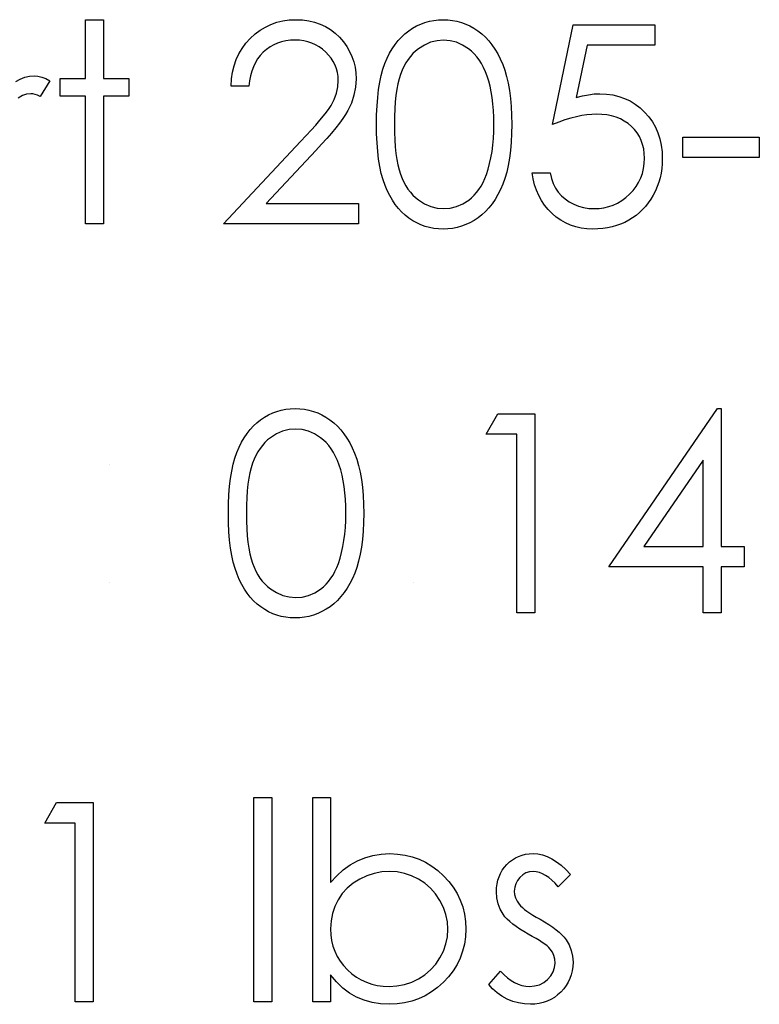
# Model space of a CAD drawing. Header units: inches. Extents: x 370 to 474, y 80 to 168.
# Tile 77 of 170: x 430.254 to 430.766, y 84.534 to 85.215. Entities that reach past the tile are written whole.
import ezdxf

# ---------------------------------------------------------------- set-up
doc = ezdxf.new("R2010")
doc.units = ezdxf.units.IN
doc.header["$LTSCALE"] = 0.5
doc.header["$MEASUREMENT"] = 0

msp = doc.modelspace()

# ---------------------------------------------------------------- linework, layer by layer
at = {"color": 7, "linetype": 'Continuous'}
for p, q in [((430.29987, 85.21514), (430.31224, 85.21514)), ((430.29987, 85.1745), (430.29987, 85.21514)), ((430.31224, 85.21514), (430.31224, 85.21514)), ((430.31224, 85.21514), (430.31224, 85.1745)), ((430.4282, 85.21191), (430.43225, 85.21331)), ((430.43225, 85.21331), (430.43648, 85.21434)), ((430.43648, 85.21434), (430.44089, 85.21494)), ((430.44089, 85.21494), (430.4455, 85.21514)), ((430.4455, 85.21514), (430.4455, 85.21514)), ((430.4455, 85.21514), (430.45003, 85.21494)), ((430.45003, 85.21494), (430.45436, 85.21436)), ((430.45436, 85.21436), (430.45845, 85.21342)), ((430.45845, 85.21342), (430.46234, 85.2121)), ((430.53187, 85.21213), (430.53483, 85.2132)), ((430.53483, 85.2132), (430.53784, 85.21406)), ((430.53784, 85.21406), (430.54093, 85.21467)), ((430.54093, 85.21467), (430.54408, 85.21503)), ((430.54408, 85.21503), (430.54733, 85.21514)), ((430.54733, 85.21514), (430.54733, 85.21514)), ((430.54733, 85.21514), (430.55062, 85.21503)), ((430.55062, 85.21503), (430.55385, 85.21467)), ((430.55385, 85.21467), (430.55697, 85.21406)), ((430.55697, 85.21406), (430.56003, 85.2132)), ((430.56003, 85.2132), (430.56301, 85.21213)), ((430.41718, 85.20525), (430.42069, 85.20788)), ((430.42069, 85.20788), (430.42436, 85.21008)), ((430.42436, 85.21008), (430.4282, 85.21191)), ((430.46234, 85.2121), (430.46599, 85.21036)), ((430.46599, 85.21036), (430.46941, 85.20826)), ((430.46941, 85.20826), (430.47264, 85.20581)), ((430.47264, 85.20581), (430.47562, 85.20294)), ((430.52094, 85.20539), (430.52354, 85.20744)), ((430.52354, 85.20744), (430.52624, 85.20923)), ((430.52624, 85.20923), (430.52903, 85.2108)), ((430.52903, 85.2108), (430.53187, 85.21213)), ((430.56301, 85.21213), (430.56591, 85.2108)), ((430.56591, 85.2108), (430.56875, 85.20923)), ((430.56875, 85.20923), (430.57149, 85.20741)), ((430.57149, 85.20741), (430.57411, 85.20536)), ((430.62316, 85.14271), (430.63729, 85.2116)), ((430.63729, 85.2116), (430.63729, 85.2116)), ((430.63729, 85.2116), (430.69382, 85.2116)), ((430.69382, 85.2116), (430.69382, 85.19747)), ((430.40827, 85.19532), (430.41089, 85.19888)), ((430.41089, 85.19888), (430.4139, 85.20222)), ((430.4139, 85.20222), (430.41718, 85.20525)), ((430.43278, 85.19891), (430.4301, 85.19775)), ((430.43559, 85.19982), (430.43278, 85.19891)), ((430.43855, 85.20048), (430.43559, 85.19982)), ((430.44164, 85.20087), (430.43855, 85.20048)), ((430.44487, 85.201), (430.44164, 85.20087)), ((430.44796, 85.20087), (430.44487, 85.201)), ((430.44487, 85.201), (430.44487, 85.201)), ((430.45091, 85.20048), (430.44796, 85.20087)), ((430.45373, 85.19984), (430.45091, 85.20048)), ((430.45646, 85.19893), (430.45373, 85.19984)), ((430.45906, 85.19777), (430.45646, 85.19893)), ((430.47562, 85.20294), (430.47832, 85.19982)), ((430.47832, 85.19982), (430.48064, 85.19656)), ((430.51413, 85.19797), (430.51625, 85.20067)), ((430.51625, 85.20067), (430.51851, 85.20316)), ((430.51851, 85.20316), (430.52094, 85.20539)), ((430.53875, 85.19951), (430.53447, 85.19761)), ((430.54319, 85.20062), (430.53875, 85.19951)), ((430.54775, 85.201), (430.54319, 85.20062)), ((430.55225, 85.20062), (430.54775, 85.201)), ((430.54775, 85.201), (430.54775, 85.201)), ((430.55663, 85.19951), (430.55225, 85.20062)), ((430.56089, 85.19761), (430.55663, 85.19951)), ((430.57411, 85.20536), (430.57662, 85.20305)), ((430.57662, 85.20305), (430.57897, 85.20051)), ((430.57897, 85.20051), (430.58117, 85.19775)), ((430.40603, 85.19151), (430.40827, 85.19532)), ((430.4229, 85.19264), (430.42083, 85.19046)), ((430.42516, 85.1946), (430.4229, 85.19264)), ((430.42756, 85.19631), (430.42516, 85.1946)), ((430.4301, 85.19775), (430.42756, 85.19631)), ((430.46151, 85.19637), (430.45906, 85.19777)), ((430.46386, 85.19468), (430.46151, 85.19637)), ((430.4661, 85.19275), (430.46386, 85.19468)), ((430.46814, 85.19062), (430.4661, 85.19275)), ((430.48064, 85.19656), (430.48263, 85.19316)), ((430.48263, 85.19316), (430.48426, 85.18966)), ((430.50861, 85.18847), (430.51029, 85.19187)), ((430.51029, 85.19187), (430.51214, 85.19501)), ((430.51214, 85.19501), (430.51413, 85.19797)), ((430.52831, 85.19341), (430.52646, 85.19165)), ((430.5303, 85.19499), (430.52831, 85.19341)), ((430.53447, 85.19761), (430.5303, 85.19499)), ((430.56505, 85.19499), (430.56089, 85.19761)), ((430.56704, 85.19338), (430.56505, 85.19499)), ((430.56892, 85.19156), (430.56704, 85.19338)), ((430.58117, 85.19775), (430.58324, 85.19471)), ((430.58324, 85.19471), (430.58518, 85.19145)), ((430.64698, 85.19747), (430.63953, 85.16123)), ((430.69382, 85.19747), (430.64698, 85.19747)), ((430.64698, 85.19747), (430.64698, 85.19747)), ((430.69382, 85.19747), (430.69382, 85.19747)), ((430.40269, 85.18325), (430.40418, 85.18751)), ((430.40418, 85.18751), (430.40603, 85.19151)), ((430.4174, 85.18544), (430.41602, 85.18262)), ((430.41901, 85.18806), (430.4174, 85.18544)), ((430.42083, 85.19046), (430.41901, 85.18806)), ((430.46988, 85.18842), (430.46814, 85.19062)), ((430.47137, 85.18613), (430.46988, 85.18842)), ((430.47261, 85.1837), (430.47137, 85.18613)), ((430.48426, 85.18966), (430.4855, 85.18599)), ((430.4855, 85.18599), (430.48641, 85.18218)), ((430.50709, 85.18486), (430.50861, 85.18847)), ((430.52163, 85.18527), (430.52025, 85.18279)), ((430.52312, 85.18756), (430.52163, 85.18527)), ((430.52473, 85.18969), (430.52312, 85.18756)), ((430.52646, 85.19165), (430.52473, 85.18969)), ((430.57071, 85.18952), (430.56892, 85.19156)), ((430.57237, 85.18726), (430.57071, 85.18952)), ((430.57391, 85.18477), (430.57237, 85.18726)), ((430.58518, 85.19145), (430.58694, 85.18795)), ((430.58694, 85.18795), (430.5886, 85.18419)), ((430.4009, 85.17412), (430.40162, 85.17881)), ((430.40162, 85.17881), (430.40269, 85.18325)), ((430.41489, 85.17958), (430.41401, 85.17633)), ((430.41602, 85.18262), (430.41489, 85.17958)), ((430.47355, 85.18118), (430.47261, 85.1837)), ((430.47421, 85.17859), (430.47355, 85.18118)), ((430.47463, 85.17588), (430.47421, 85.17859)), ((430.48641, 85.18218), (430.48694, 85.17826)), ((430.48694, 85.17826), (430.48713, 85.17417)), ((430.50455, 85.17663), (430.50573, 85.18094)), ((430.50573, 85.18094), (430.50709, 85.18486)), ((430.51901, 85.18014), (430.51788, 85.17729)), ((430.52025, 85.18279), (430.51901, 85.18014)), ((430.57535, 85.18207), (430.57391, 85.18477)), ((430.57667, 85.17917), (430.57535, 85.18207)), ((430.57789, 85.17602), (430.57667, 85.17917)), ((430.5886, 85.18419), (430.59006, 85.18016)), ((430.59006, 85.18016), (430.59136, 85.1758)), ((430.25151, 85.17235), (430.25463, 85.17406)), ((430.25463, 85.17406), (430.25783, 85.1753)), ((430.25783, 85.1753), (430.26106, 85.17602)), ((430.26106, 85.17602), (430.26437, 85.17627)), ((430.26437, 85.17627), (430.26437, 85.17627)), ((430.26437, 85.17627), (430.26694, 85.17605)), ((430.26694, 85.17605), (430.26959, 85.17542)), ((430.27514, 85.17282), (430.26835, 85.16211)), ((430.26959, 85.17542), (430.27232, 85.17434)), ((430.27232, 85.17434), (430.27514, 85.17282)), ((430.27514, 85.17282), (430.27514, 85.17282)), ((430.2822, 85.16214), (430.2822, 85.1745)), ((430.2822, 85.1745), (430.2822, 85.1745)), ((430.2822, 85.1745), (430.29987, 85.1745)), ((430.29987, 85.1745), (430.29987, 85.1745)), ((430.31224, 85.1745), (430.31224, 85.1745)), ((430.31224, 85.1745), (430.3299, 85.1745)), ((430.3299, 85.1745), (430.3299, 85.1745)), ((430.3299, 85.1745), (430.3299, 85.16214)), ((430.40057, 85.1692), (430.4009, 85.17412)), ((430.41335, 85.17288), (430.41293, 85.1692)), ((430.41401, 85.17633), (430.41335, 85.17288)), ((430.47446, 85.1686), (430.47476, 85.17307)), ((430.47476, 85.17307), (430.47463, 85.17588)), ((430.47476, 85.17307), (430.47476, 85.17307)), ((430.48713, 85.17417), (430.48677, 85.16843)), ((430.48713, 85.17417), (430.48713, 85.17417)), ((430.50273, 85.16686), (430.50353, 85.17194)), ((430.50353, 85.17194), (430.50455, 85.17663)), ((430.51689, 85.1742), (430.51603, 85.17075)), ((430.51788, 85.17729), (430.51689, 85.1742)), ((430.57897, 85.17265), (430.57789, 85.17602)), ((430.57993, 85.16907), (430.57897, 85.17265)), ((430.59136, 85.1758), (430.59244, 85.17111)), ((430.41293, 85.1692), (430.40057, 85.1692)), ((430.40057, 85.1692), (430.40057, 85.1692)), ((430.47355, 85.16426), (430.47446, 85.1686)), ((430.48677, 85.16843), (430.48569, 85.16288)), ((430.50209, 85.16139), (430.50273, 85.16686)), ((430.51529, 85.16697), (430.51471, 85.1628)), ((430.51603, 85.17075), (430.51529, 85.16697)), ((430.5807, 85.16526), (430.57993, 85.16907)), ((430.58137, 85.1612), (430.5807, 85.16526)), ((430.59244, 85.17111), (430.59332, 85.16609)), ((430.59332, 85.16609), (430.59401, 85.16073)), ((430.25615, 85.16258), (430.2533, 85.16092)), ((430.25907, 85.16357), (430.25615, 85.16258)), ((430.26203, 85.1639), (430.25907, 85.16357)), ((430.26338, 85.16379), (430.26203, 85.1639)), ((430.26203, 85.1639), (430.26203, 85.1639)), ((430.2649, 85.16346), (430.26338, 85.16379)), ((430.26655, 85.16288), (430.2649, 85.16346)), ((430.26835, 85.16211), (430.26655, 85.16288)), ((430.26835, 85.16211), (430.26835, 85.16211)), ((430.29987, 85.16214), (430.2822, 85.16214)), ((430.2822, 85.16214), (430.2822, 85.16214)), ((430.29987, 85.07381), (430.29987, 85.16214)), ((430.29987, 85.16214), (430.29987, 85.16214)), ((430.3299, 85.16214), (430.31224, 85.16214)), ((430.31224, 85.16214), (430.31224, 85.16214)), ((430.31224, 85.16214), (430.31224, 85.07381)), ((430.3299, 85.16214), (430.3299, 85.16214)), ((430.46985, 85.15587), (430.472, 85.16001)), ((430.472, 85.16001), (430.47355, 85.16426)), ((430.48569, 85.16288), (430.48393, 85.1575)), ((430.50162, 85.15551), (430.50209, 85.16139)), ((430.51424, 85.1583), (430.51391, 85.15347)), ((430.51471, 85.1628), (430.51424, 85.1583)), ((430.58186, 85.15692), (430.58137, 85.1612)), ((430.59401, 85.16073), (430.59451, 85.15502)), ((430.63953, 85.16123), (430.64392, 85.16239)), ((430.63953, 85.16123), (430.63953, 85.16123)), ((430.64392, 85.16239), (430.64808, 85.16324)), ((430.64808, 85.16324), (430.65203, 85.16374)), ((430.65203, 85.16374), (430.65576, 85.1639)), ((430.65576, 85.1639), (430.65576, 85.1639)), ((430.65576, 85.1639), (430.66037, 85.16371)), ((430.66037, 85.16371), (430.66478, 85.1631)), ((430.66478, 85.1631), (430.66898, 85.16211)), ((430.66898, 85.16211), (430.67298, 85.16073)), ((430.67298, 85.16073), (430.67676, 85.15896)), ((430.67676, 85.15896), (430.68032, 85.15678)), ((430.46458, 85.14853), (430.4667, 85.15123)), ((430.4667, 85.15123), (430.46844, 85.15369)), ((430.46844, 85.15369), (430.46985, 85.15587)), ((430.48142, 85.15231), (430.47982, 85.14966)), ((430.48393, 85.1575), (430.48142, 85.15231)), ((430.50135, 85.14928), (430.50162, 85.15551)), ((430.51391, 85.15347), (430.51368, 85.14825)), ((430.58225, 85.15242), (430.58186, 85.15692)), ((430.58244, 85.14767), (430.58225, 85.15242)), ((430.59451, 85.15502), (430.59478, 85.149)), ((430.68032, 85.15678), (430.68369, 85.15422)), ((430.68369, 85.15422), (430.68687, 85.15123)), ((430.68687, 85.15123), (430.68974, 85.14795)), ((430.45931, 85.14226), (430.46212, 85.14552)), ((430.46212, 85.14552), (430.46458, 85.14853)), ((430.47791, 85.14676), (430.47565, 85.14364)), ((430.47982, 85.14966), (430.47791, 85.14676)), ((430.50126, 85.14265), (430.50135, 85.14928)), ((430.51368, 85.14825), (430.51363, 85.14271)), ((430.58253, 85.14271), (430.58244, 85.14767)), ((430.59478, 85.149), (430.59489, 85.14265)), ((430.62755, 85.14436), (430.62316, 85.14271)), ((430.63174, 85.1458), (430.62755, 85.14436)), ((430.6358, 85.14701), (430.63174, 85.1458)), ((430.63967, 85.14801), (430.6358, 85.14701)), ((430.64339, 85.14878), (430.63967, 85.14801)), ((430.64692, 85.14933), (430.64339, 85.14878)), ((430.65032, 85.14966), (430.64692, 85.14933)), ((430.65352, 85.14977), (430.65032, 85.14966)), ((430.65722, 85.14963), (430.65352, 85.14977)), ((430.65352, 85.14977), (430.65352, 85.14977)), ((430.6607, 85.14925), (430.65722, 85.14963)), ((430.66401, 85.14858), (430.6607, 85.14925)), ((430.66713, 85.14767), (430.66401, 85.14858)), ((430.67006, 85.14646), (430.66713, 85.14767)), ((430.67279, 85.14502), (430.67006, 85.14646)), ((430.67536, 85.14331), (430.67279, 85.14502)), ((430.68974, 85.14795), (430.69222, 85.14447)), ((430.69222, 85.14447), (430.69435, 85.14075)), ((430.4526, 85.13492), (430.45613, 85.13873)), ((430.45613, 85.13873), (430.45931, 85.14226)), ((430.47305, 85.14033), (430.4701, 85.13674)), ((430.47565, 85.14364), (430.47305, 85.14033)), ((430.50135, 85.13608), (430.50126, 85.14265)), ((430.51363, 85.14271), (430.51368, 85.13718)), ((430.5822, 85.13293), (430.58244, 85.13774)), ((430.58244, 85.13774), (430.58253, 85.14271)), ((430.58253, 85.14271), (430.58253, 85.14271)), ((430.59489, 85.14265), (430.59478, 85.13633)), ((430.59489, 85.14265), (430.59489, 85.14265)), ((430.62316, 85.14271), (430.62316, 85.14271)), ((430.6777, 85.14133), (430.67536, 85.14331)), ((430.67983, 85.13914), (430.6777, 85.14133)), ((430.68168, 85.1368), (430.67983, 85.13914)), ((430.69435, 85.14075), (430.69606, 85.13683)), ((430.39527, 85.07381), (430.44871, 85.13084)), ((430.44871, 85.13084), (430.4526, 85.13492)), ((430.44871, 85.13084), (430.44871, 85.13084)), ((430.46684, 85.13296), (430.46323, 85.12896)), ((430.4701, 85.13674), (430.46684, 85.13296)), ((430.50162, 85.12987), (430.50135, 85.13608)), ((430.51368, 85.13718), (430.51391, 85.132)), ((430.51391, 85.132), (430.51424, 85.12714)), ((430.58178, 85.12832), (430.5822, 85.13293)), ((430.59478, 85.13633), (430.59451, 85.13034)), ((430.68322, 85.13429), (430.68168, 85.1368)), ((430.68449, 85.13161), (430.68322, 85.13429)), ((430.68549, 85.12879), (430.68449, 85.13161)), ((430.69606, 85.13683), (430.69741, 85.13266)), ((430.69741, 85.13266), (430.69835, 85.12827)), ((430.71326, 85.13387), (430.76625, 85.13387)), ((430.71326, 85.11974), (430.71326, 85.13387)), ((430.76625, 85.13387), (430.76625, 85.13387)), ((430.76625, 85.13387), (430.76625, 85.11974)), ((430.45928, 85.12471), (430.4248, 85.08794)), ((430.46323, 85.12896), (430.45928, 85.12471)), ((430.45928, 85.12471), (430.45928, 85.12471)), ((430.50209, 85.12402), (430.50162, 85.12987)), ((430.50275, 85.11858), (430.50209, 85.12402)), ((430.51424, 85.12714), (430.51468, 85.12267)), ((430.58048, 85.11968), (430.58123, 85.12391)), ((430.58123, 85.12391), (430.58178, 85.12832)), ((430.59401, 85.12465), (430.59335, 85.11933)), ((430.59451, 85.13034), (430.59401, 85.12465)), ((430.6862, 85.12581), (430.68549, 85.12879)), ((430.68662, 85.12267), (430.6862, 85.12581)), ((430.69835, 85.12827), (430.69893, 85.12366)), ((430.50358, 85.1135), (430.50275, 85.11858)), ((430.51468, 85.12267), (430.51529, 85.11853)), ((430.51529, 85.11853), (430.516, 85.11472)), ((430.5796, 85.11563), (430.58048, 85.11968)), ((430.59335, 85.11933), (430.59246, 85.11433)), ((430.68659, 85.11568), (430.68676, 85.11935)), ((430.68676, 85.11935), (430.68662, 85.12267)), ((430.68676, 85.11935), (430.68676, 85.11935)), ((430.69893, 85.12366), (430.69912, 85.11883)), ((430.69912, 85.11883), (430.69901, 85.11546)), ((430.69912, 85.11883), (430.69912, 85.11883)), ((430.76625, 85.11974), (430.71326, 85.11974)), ((430.71326, 85.11974), (430.71326, 85.11974)), ((430.76625, 85.11974), (430.76625, 85.11974)), ((430.50458, 85.10878), (430.50358, 85.1135)), ((430.516, 85.11472), (430.51686, 85.11127)), ((430.51686, 85.11127), (430.51785, 85.10817)), ((430.57731, 85.10806), (430.57852, 85.11176)), ((430.57852, 85.11176), (430.5796, 85.11563)), ((430.59246, 85.11433), (430.59139, 85.10966)), ((430.68532, 85.10884), (430.68612, 85.11218)), ((430.68612, 85.11218), (430.68659, 85.11568)), ((430.69874, 85.11215), (430.69824, 85.10892)), ((430.69901, 85.11546), (430.69874, 85.11215)), ((430.50579, 85.10445), (430.50458, 85.10878)), ((430.50717, 85.1005), (430.50579, 85.10445)), ((430.51785, 85.10817), (430.51898, 85.10533)), ((430.51898, 85.10533), (430.52023, 85.10268)), ((430.57499, 85.10252), (430.57621, 85.10519)), ((430.57621, 85.10519), (430.57731, 85.10806)), ((430.57731, 85.10806), (430.57731, 85.10806)), ((430.59015, 85.1053), (430.58868, 85.1013)), ((430.59139, 85.10966), (430.59015, 85.1053)), ((430.60974, 85.10494), (430.60903, 85.10914)), ((430.60903, 85.10914), (430.60903, 85.10914)), ((430.60903, 85.10914), (430.62139, 85.10914)), ((430.61074, 85.10094), (430.60974, 85.10494)), ((430.62139, 85.10914), (430.62139, 85.10914)), ((430.62139, 85.10914), (430.62239, 85.10522)), ((430.62239, 85.10522), (430.62366, 85.10171)), ((430.68273, 85.1026), (430.68419, 85.10563)), ((430.68419, 85.10563), (430.68532, 85.10884)), ((430.69755, 85.10574), (430.69667, 85.10265)), ((430.69824, 85.10892), (430.69755, 85.10574)), ((430.50872, 85.09686), (430.50717, 85.1005)), ((430.51043, 85.09343), (430.50872, 85.09686)), ((430.52023, 85.10268), (430.52158, 85.1002)), ((430.52158, 85.1002), (430.52307, 85.09791)), ((430.52307, 85.09791), (430.5247, 85.09578)), ((430.57057, 85.09559), (430.57218, 85.09771)), ((430.57218, 85.09771), (430.57364, 85.1)), ((430.57364, 85.1), (430.57499, 85.10252)), ((430.58705, 85.09757), (430.58529, 85.0941)), ((430.58868, 85.1013), (430.58705, 85.09757)), ((430.61201, 85.09713), (430.61074, 85.10094)), ((430.61358, 85.09354), (430.61201, 85.09713)), ((430.62366, 85.10171), (430.62523, 85.09857)), ((430.62523, 85.09857), (430.62708, 85.09581)), ((430.67646, 85.0944), (430.67886, 85.09697)), ((430.67886, 85.09697), (430.68096, 85.0997)), ((430.68096, 85.0997), (430.68273, 85.1026)), ((430.69429, 85.09669), (430.69283, 85.09379)), ((430.69559, 85.09964), (430.69429, 85.09669)), ((430.69667, 85.10265), (430.69559, 85.09964)), ((430.51228, 85.09026), (430.51043, 85.09343)), ((430.51426, 85.08733), (430.51228, 85.09026)), ((430.5247, 85.09578), (430.52644, 85.09382)), ((430.52644, 85.09382), (430.52831, 85.09205)), ((430.52831, 85.09205), (430.5303, 85.09045)), ((430.5303, 85.09045), (430.5345, 85.0878)), ((430.56097, 85.08772), (430.56508, 85.09031)), ((430.56508, 85.09031), (430.56704, 85.09189)), ((430.56704, 85.09189), (430.56886, 85.09363)), ((430.56886, 85.09363), (430.57057, 85.09559)), ((430.58338, 85.09084), (430.58131, 85.0878)), ((430.58529, 85.0941), (430.58338, 85.09084)), ((430.61546, 85.09012), (430.61358, 85.09354)), ((430.61761, 85.08692), (430.61546, 85.09012)), ((430.62708, 85.09581), (430.62926, 85.09338)), ((430.62926, 85.09338), (430.63177, 85.0912)), ((430.63177, 85.0912), (430.63461, 85.08924)), ((430.66815, 85.0883), (430.67105, 85.09004)), ((430.67105, 85.09004), (430.67381, 85.09205)), ((430.67381, 85.09205), (430.67646, 85.0944)), ((430.6912, 85.09103), (430.68941, 85.08844)), ((430.69283, 85.09379), (430.6912, 85.09103)), ((430.4248, 85.08794), (430.4248, 85.08794)), ((430.4248, 85.08794), (430.4889, 85.08794)), ((430.4889, 85.08794), (430.4889, 85.08794)), ((430.4889, 85.08794), (430.4889, 85.07381)), ((430.51639, 85.0846), (430.51426, 85.08733)), ((430.51865, 85.08212), (430.51639, 85.0846)), ((430.5345, 85.0878), (430.5388, 85.08593)), ((430.5388, 85.08593), (430.54322, 85.08479)), ((430.54322, 85.08479), (430.54775, 85.08441)), ((430.54775, 85.08441), (430.5523, 85.08477)), ((430.54775, 85.08441), (430.54775, 85.08441)), ((430.5523, 85.08477), (430.55672, 85.0859)), ((430.55672, 85.0859), (430.56097, 85.08772)), ((430.5791, 85.08501), (430.57673, 85.08248)), ((430.58131, 85.0878), (430.5791, 85.08501)), ((430.62004, 85.08391), (430.61761, 85.08692)), ((430.62277, 85.0811), (430.62004, 85.08391)), ((430.63461, 85.08924), (430.63779, 85.08755)), ((430.63779, 85.08755), (430.64116, 85.08617)), ((430.64116, 85.08617), (430.64463, 85.08521)), ((430.64463, 85.08521), (430.64817, 85.0846)), ((430.64817, 85.0846), (430.65178, 85.08441)), ((430.65178, 85.08441), (430.65532, 85.08457)), ((430.65178, 85.08441), (430.65178, 85.08441)), ((430.65532, 85.08457), (430.65871, 85.08504)), ((430.65871, 85.08504), (430.662, 85.08582)), ((430.662, 85.08582), (430.66514, 85.08692)), ((430.66514, 85.08692), (430.66815, 85.0883)), ((430.68546, 85.08374), (430.68325, 85.08165)), ((430.6875, 85.08601), (430.68546, 85.08374)), ((430.68941, 85.08844), (430.6875, 85.08601)), ((430.52108, 85.07988), (430.51865, 85.08212)), ((430.52365, 85.07787), (430.52108, 85.07988)), ((430.52633, 85.0761), (430.52365, 85.07787)), ((430.52909, 85.07455), (430.52633, 85.0761)), ((430.56881, 85.07626), (430.56596, 85.07466)), ((430.57157, 85.07809), (430.56881, 85.07626)), ((430.57422, 85.08016), (430.57157, 85.07809)), ((430.57673, 85.08248), (430.57422, 85.08016)), ((430.62573, 85.07856), (430.62277, 85.0811)), ((430.62887, 85.07637), (430.62573, 85.07856)), ((430.63216, 85.0745), (430.62887, 85.07637)), ((430.67583, 85.07635), (430.67309, 85.07491)), ((430.67845, 85.07795), (430.67583, 85.07635)), ((430.6809, 85.07971), (430.67845, 85.07795)), ((430.68325, 85.08165), (430.6809, 85.07971)), ((430.31224, 85.07381), (430.29987, 85.07381)), ((430.29987, 85.07381), (430.29987, 85.07381)), ((430.31224, 85.07381), (430.31224, 85.07381)), ((430.4889, 85.07381), (430.39527, 85.07381)), ((430.39527, 85.07381), (430.39527, 85.07381)), ((430.4889, 85.07381), (430.4889, 85.07381)), ((430.53193, 85.07323), (430.52909, 85.07455)), ((430.53486, 85.07218), (430.53193, 85.07323)), ((430.53784, 85.07135), (430.53486, 85.07218)), ((430.54093, 85.07074), (430.53784, 85.07135)), ((430.54408, 85.07039), (430.54093, 85.07074)), ((430.54733, 85.07027), (430.54408, 85.07039)), ((430.55062, 85.07039), (430.54733, 85.07027)), ((430.54733, 85.07027), (430.54733, 85.07027)), ((430.55385, 85.07077), (430.55062, 85.07039)), ((430.55699, 85.07138), (430.55385, 85.07077)), ((430.56006, 85.07223), (430.55699, 85.07138)), ((430.56304, 85.07334), (430.56006, 85.07223)), ((430.56596, 85.07466), (430.56304, 85.07334)), ((430.63561, 85.07298), (430.63216, 85.0745)), ((430.63922, 85.07179), (430.63561, 85.07298)), ((430.64301, 85.07096), (430.63922, 85.07179)), ((430.64695, 85.07044), (430.64301, 85.07096)), ((430.65107, 85.07027), (430.64695, 85.07044)), ((430.65452, 85.07036), (430.65107, 85.07027)), ((430.65107, 85.07027), (430.65107, 85.07027)), ((430.65788, 85.07066), (430.65452, 85.07036)), ((430.66114, 85.07113), (430.65788, 85.07066)), ((430.66429, 85.07179), (430.66114, 85.07113)), ((430.66732, 85.07265), (430.66429, 85.07179)), ((430.67025, 85.0737), (430.66732, 85.07265)), ((430.67309, 85.07491), (430.67025, 85.0737)), ((430.42108, 84.93841), (430.42378, 84.9402)), ((430.42378, 84.9402), (430.42657, 84.94177)), ((430.42657, 84.94177), (430.42941, 84.9431)), ((430.42941, 84.9431), (430.43237, 84.94418)), ((430.43237, 84.94418), (430.43537, 84.94503)), ((430.43537, 84.94503), (430.43847, 84.94564)), ((430.43847, 84.94564), (430.44161, 84.946)), ((430.44161, 84.946), (430.44487, 84.94611)), ((430.44487, 84.94611), (430.44487, 84.94611)), ((430.44487, 84.94611), (430.44815, 84.946)), ((430.44815, 84.946), (430.45138, 84.94564)), ((430.45138, 84.94564), (430.4545, 84.94503)), ((430.4545, 84.94503), (430.45757, 84.94418)), ((430.45757, 84.94418), (430.46055, 84.9431)), ((430.46055, 84.9431), (430.46345, 84.94177)), ((430.46345, 84.94177), (430.46629, 84.9402)), ((430.46629, 84.9402), (430.46902, 84.93838)), ((430.57723, 84.92844), (430.58531, 84.94257)), ((430.58531, 84.94257), (430.61079, 84.94257)), ((430.61079, 84.94257), (430.61079, 84.94257)), ((430.61079, 84.94257), (430.61079, 84.80478)), ((430.66202, 84.83658), (430.73724, 84.94611)), ((430.73724, 84.94611), (430.73975, 84.94611)), ((430.73975, 84.94611), (430.73975, 84.94611)), ((430.73975, 84.94611), (430.73975, 84.85071)), ((430.41379, 84.93164), (430.41605, 84.93413)), ((430.41605, 84.93413), (430.41848, 84.93636)), ((430.41848, 84.93636), (430.42108, 84.93841)), ((430.46902, 84.93838), (430.47164, 84.93634)), ((430.47164, 84.93634), (430.47416, 84.93402)), ((430.47416, 84.93402), (430.4765, 84.93148)), ((430.40968, 84.92598), (430.41166, 84.92894)), ((430.41166, 84.92894), (430.41379, 84.93164)), ((430.43201, 84.92858), (430.42784, 84.92596)), ((430.43628, 84.93048), (430.43201, 84.92858)), ((430.44073, 84.93159), (430.43628, 84.93048)), ((430.44528, 84.93197), (430.44073, 84.93159)), ((430.44978, 84.93159), (430.44528, 84.93197)), ((430.44528, 84.93197), (430.44528, 84.93197)), ((430.45417, 84.93048), (430.44978, 84.93159)), ((430.45842, 84.92858), (430.45417, 84.93048)), ((430.46259, 84.92596), (430.45842, 84.92858)), ((430.4765, 84.93148), (430.47871, 84.92872)), ((430.47871, 84.92872), (430.48078, 84.92568)), ((430.59843, 84.92844), (430.57723, 84.92844)), ((430.57723, 84.92844), (430.57723, 84.92844)), ((430.59843, 84.80478), (430.59843, 84.92844)), ((430.59843, 84.92844), (430.59843, 84.92844)), ((430.40462, 84.91583), (430.40614, 84.91944)), ((430.40614, 84.91944), (430.40783, 84.92284)), ((430.40783, 84.92284), (430.40968, 84.92598)), ((430.42226, 84.92066), (430.42066, 84.91853)), ((430.424, 84.92262), (430.42226, 84.92066)), ((430.42585, 84.92438), (430.424, 84.92262)), ((430.42784, 84.92596), (430.42585, 84.92438)), ((430.46458, 84.92436), (430.46259, 84.92596)), ((430.46646, 84.92253), (430.46458, 84.92436)), ((430.46825, 84.92049), (430.46646, 84.92253)), ((430.46991, 84.91823), (430.46825, 84.92049)), ((430.48078, 84.92568), (430.48271, 84.92242)), ((430.48271, 84.92242), (430.48448, 84.91892)), ((430.40327, 84.91191), (430.40462, 84.91583)), ((430.41779, 84.91376), (430.41655, 84.91111)), ((430.41917, 84.91624), (430.41779, 84.91376)), ((430.42066, 84.91853), (430.41917, 84.91624)), ((430.47145, 84.91574), (430.46991, 84.91823)), ((430.47289, 84.91304), (430.47145, 84.91574)), ((430.47421, 84.91014), (430.47289, 84.91304)), ((430.48448, 84.91892), (430.48614, 84.91516)), ((430.48614, 84.91516), (430.4876, 84.91113)), ((430.31665, 84.90724), (430.31665, 84.90724)), ((430.40106, 84.90291), (430.40208, 84.9076)), ((430.40208, 84.9076), (430.40327, 84.91191)), ((430.41542, 84.90826), (430.41442, 84.90517)), ((430.41655, 84.91111), (430.41542, 84.90826)), ((430.47543, 84.90699), (430.47421, 84.91014)), ((430.4765, 84.90363), (430.47543, 84.90699)), ((430.4876, 84.91113), (430.4889, 84.90677)), ((430.4889, 84.90677), (430.48997, 84.90208)), ((430.72739, 84.9105), (430.68634, 84.85071)), ((430.72739, 84.85071), (430.72739, 84.9105)), ((430.72739, 84.9105), (430.72739, 84.9105)), ((430.40026, 84.89783), (430.40106, 84.90291)), ((430.41357, 84.90172), (430.41282, 84.89794)), ((430.41442, 84.90517), (430.41357, 84.90172)), ((430.47747, 84.90004), (430.4765, 84.90363)), ((430.47824, 84.89623), (430.47747, 84.90004)), ((430.48997, 84.90208), (430.49086, 84.89706)), ((430.39916, 84.88648), (430.39963, 84.89236)), ((430.39963, 84.89236), (430.40026, 84.89783)), ((430.41224, 84.89377), (430.41177, 84.88927)), ((430.41282, 84.89794), (430.41224, 84.89377)), ((430.4789, 84.89217), (430.47824, 84.89623)), ((430.4794, 84.88789), (430.4789, 84.89217)), ((430.49086, 84.89706), (430.49155, 84.8917)), ((430.39888, 84.88025), (430.39916, 84.88648)), ((430.41177, 84.88927), (430.41144, 84.88444)), ((430.47979, 84.88339), (430.4794, 84.88789)), ((430.49155, 84.8917), (430.49204, 84.88599)), ((430.49204, 84.88599), (430.49232, 84.87997)), ((430.3988, 84.87362), (430.39888, 84.88025)), ((430.41122, 84.87922), (430.41117, 84.87368)), ((430.41144, 84.88444), (430.41122, 84.87922)), ((430.47998, 84.87865), (430.47979, 84.88339)), ((430.48006, 84.87368), (430.47998, 84.87865)), ((430.49232, 84.87997), (430.49243, 84.87362)), ((430.39888, 84.86705), (430.3988, 84.87362)), ((430.41117, 84.87368), (430.41122, 84.86816)), ((430.47998, 84.86871), (430.48006, 84.87368)), ((430.48006, 84.87368), (430.48006, 84.87368)), ((430.49243, 84.87362), (430.49232, 84.8673)), ((430.49243, 84.87362), (430.49243, 84.87362)), ((430.39916, 84.86084), (430.39888, 84.86705)), ((430.41122, 84.86816), (430.41144, 84.86297)), ((430.47973, 84.86391), (430.47998, 84.86871)), ((430.49232, 84.8673), (430.49204, 84.86131)), ((430.39963, 84.85499), (430.39916, 84.86084)), ((430.41144, 84.86297), (430.41177, 84.85811)), ((430.41177, 84.85811), (430.41221, 84.85364)), ((430.47877, 84.85488), (430.47932, 84.8593)), ((430.47932, 84.8593), (430.47973, 84.86391)), ((430.49204, 84.86131), (430.49155, 84.85562)), ((430.40029, 84.84955), (430.39963, 84.85499)), ((430.41221, 84.85364), (430.41282, 84.8495)), ((430.47802, 84.85066), (430.47877, 84.85488)), ((430.49155, 84.85562), (430.49088, 84.8503)), ((430.40112, 84.84447), (430.40029, 84.84955)), ((430.40211, 84.83975), (430.40112, 84.84447)), ((430.41282, 84.8495), (430.41354, 84.84569)), ((430.41354, 84.84569), (430.4144, 84.84224)), ((430.47606, 84.84273), (430.47714, 84.8466)), ((430.47714, 84.8466), (430.47802, 84.85066)), ((430.49, 84.8453), (430.48892, 84.84064)), ((430.49088, 84.8503), (430.49, 84.8453)), ((430.68634, 84.85071), (430.68634, 84.85071)), ((430.68634, 84.85071), (430.72739, 84.85071)), ((430.73975, 84.85071), (430.73975, 84.85071)), ((430.73975, 84.85071), (430.75565, 84.85071)), ((430.75565, 84.85071), (430.75565, 84.85071)), ((430.75565, 84.85071), (430.75565, 84.83658)), ((430.40333, 84.83542), (430.40211, 84.83975)), ((430.4144, 84.84224), (430.41539, 84.83914)), ((430.41539, 84.83914), (430.41652, 84.8363)), ((430.47374, 84.83616), (430.47485, 84.83903)), ((430.47485, 84.83903), (430.47606, 84.84273)), ((430.47485, 84.83903), (430.47485, 84.83903)), ((430.48892, 84.84064), (430.48768, 84.83627)), ((430.40471, 84.83147), (430.40333, 84.83542)), ((430.40625, 84.82783), (430.40471, 84.83147)), ((430.41652, 84.8363), (430.41776, 84.83365)), ((430.41776, 84.83365), (430.41912, 84.83117)), ((430.41912, 84.83117), (430.42061, 84.82888)), ((430.46971, 84.82868), (430.47118, 84.83097)), ((430.47118, 84.83097), (430.47253, 84.83349)), ((430.47253, 84.83349), (430.47374, 84.83616)), ((430.48622, 84.83227), (430.48459, 84.82855)), ((430.48768, 84.83627), (430.48622, 84.83227)), ((430.72739, 84.83658), (430.66202, 84.83658)), ((430.66202, 84.83658), (430.66202, 84.83658)), ((430.72739, 84.80478), (430.72739, 84.83658)), ((430.72739, 84.83658), (430.72739, 84.83658)), ((430.75565, 84.83658), (430.73975, 84.83658)), ((430.73975, 84.83658), (430.73975, 84.83658)), ((430.73975, 84.83658), (430.73975, 84.80478)), ((430.75565, 84.83658), (430.75565, 84.83658)), ((430.31665, 84.82598), (430.31665, 84.82598)), ((430.40796, 84.8244), (430.40625, 84.82783)), ((430.40981, 84.82123), (430.40796, 84.8244)), ((430.42061, 84.82888), (430.42223, 84.82675)), ((430.42223, 84.82675), (430.42397, 84.82479)), ((430.42397, 84.82479), (430.42585, 84.82302)), ((430.46458, 84.82286), (430.4664, 84.8246)), ((430.4664, 84.8246), (430.46811, 84.82656)), ((430.46811, 84.82656), (430.46971, 84.82868)), ((430.48282, 84.82507), (430.48092, 84.82181)), ((430.48459, 84.82855), (430.48282, 84.82507)), ((430.52688, 84.82598), (430.52688, 84.82598)), ((430.4118, 84.8183), (430.40981, 84.82123)), ((430.41393, 84.81557), (430.4118, 84.8183)), ((430.42585, 84.82302), (430.42784, 84.82142)), ((430.42784, 84.82142), (430.43203, 84.81877)), ((430.43203, 84.81877), (430.43634, 84.8169)), ((430.45425, 84.81687), (430.45851, 84.81869)), ((430.45851, 84.81869), (430.46262, 84.82129)), ((430.46262, 84.82129), (430.46458, 84.82286)), ((430.47885, 84.81877), (430.47664, 84.81599)), ((430.48092, 84.82181), (430.47885, 84.81877)), ((430.41619, 84.81309), (430.41393, 84.81557)), ((430.41862, 84.81085), (430.41619, 84.81309)), ((430.42119, 84.80884), (430.41862, 84.81085)), ((430.43634, 84.8169), (430.44076, 84.81577)), ((430.44076, 84.81577), (430.44528, 84.81538)), ((430.44528, 84.81538), (430.44984, 84.81574)), ((430.44528, 84.81538), (430.44528, 84.81538)), ((430.44984, 84.81574), (430.45425, 84.81687)), ((430.47175, 84.81113), (430.4691, 84.80906)), ((430.47427, 84.81345), (430.47175, 84.81113)), ((430.47664, 84.81599), (430.47427, 84.81345)), ((430.42386, 84.80707), (430.42119, 84.80884)), ((430.42662, 84.80552), (430.42386, 84.80707)), ((430.42947, 84.8042), (430.42662, 84.80552)), ((430.43239, 84.80315), (430.42947, 84.8042)), ((430.46058, 84.80431), (430.45759, 84.80321)), ((430.4635, 84.80563), (430.46058, 84.80431)), ((430.46634, 84.80724), (430.4635, 84.80563)), ((430.4691, 84.80906), (430.46634, 84.80724)), ((430.61079, 84.80478), (430.59843, 84.80478)), ((430.59843, 84.80478), (430.59843, 84.80478)), ((430.61079, 84.80478), (430.61079, 84.80478)), ((430.73975, 84.80478), (430.72739, 84.80478)), ((430.72739, 84.80478), (430.72739, 84.80478)), ((430.73975, 84.80478), (430.73975, 84.80478)), ((430.43537, 84.80232), (430.43239, 84.80315)), ((430.43847, 84.80171), (430.43537, 84.80232)), ((430.44161, 84.80136), (430.43847, 84.80171)), ((430.44487, 84.80125), (430.44161, 84.80136)), ((430.44815, 84.80136), (430.44487, 84.80125)), ((430.44487, 84.80125), (430.44487, 84.80125)), ((430.45138, 84.80174), (430.44815, 84.80136)), ((430.45453, 84.80235), (430.45138, 84.80174)), ((430.45759, 84.80321), (430.45453, 84.80235)), ((430.41647, 84.67708), (430.42883, 84.67708)), ((430.41647, 84.53575), (430.41647, 84.67708)), ((430.42883, 84.67708), (430.42883, 84.67708)), ((430.42883, 84.67708), (430.42883, 84.53575)), ((430.4571, 84.53575), (430.4571, 84.67708)), ((430.4571, 84.67708), (430.4571, 84.67708)), ((430.4571, 84.67708), (430.46946, 84.67708)), ((430.46946, 84.67708), (430.46946, 84.67708)), ((430.46946, 84.67708), (430.46946, 84.61817)), ((430.2716, 84.65941), (430.27969, 84.67355)), ((430.27969, 84.67355), (430.30517, 84.67355)), ((430.30517, 84.67355), (430.30517, 84.67355)), ((430.30517, 84.67355), (430.30517, 84.53575)), ((430.2928, 84.65941), (430.2716, 84.65941)), ((430.2716, 84.65941), (430.2716, 84.65941)), ((430.2928, 84.53575), (430.2928, 84.65941)), ((430.2928, 84.65941), (430.2928, 84.65941)), ((430.48801, 84.63322), (430.49329, 84.6354)), ((430.49329, 84.6354), (430.49878, 84.63697)), ((430.49878, 84.63697), (430.50455, 84.63791)), ((430.50455, 84.63791), (430.51054, 84.63821)), ((430.51054, 84.63821), (430.51054, 84.63821)), ((430.51054, 84.63821), (430.51586, 84.63796)), ((430.51586, 84.63796), (430.52103, 84.63725)), ((430.52103, 84.63725), (430.52597, 84.63606)), ((430.52597, 84.63606), (430.53072, 84.6344)), ((430.53072, 84.6344), (430.53524, 84.63225)), ((430.59337, 84.63244), (430.59536, 84.63396)), ((430.59536, 84.63396), (430.59746, 84.63526)), ((430.59746, 84.63526), (430.59967, 84.63634)), ((430.59967, 84.63634), (430.60201, 84.63716)), ((430.60201, 84.63716), (430.60447, 84.63774)), ((430.60447, 84.63774), (430.60704, 84.6381)), ((430.60704, 84.6381), (430.60974, 84.63821)), ((430.60974, 84.63821), (430.60974, 84.63821)), ((430.60974, 84.63821), (430.61295, 84.63799)), ((430.61295, 84.63799), (430.61615, 84.63733)), ((430.61615, 84.63733), (430.61938, 84.6362)), ((430.61938, 84.6362), (430.62261, 84.63462)), ((430.62261, 84.63462), (430.62581, 84.63261)), ((430.47374, 84.62289), (430.47824, 84.62695)), ((430.47824, 84.62695), (430.48302, 84.6304)), ((430.48302, 84.6304), (430.48801, 84.63322)), ((430.53524, 84.63225), (430.5396, 84.62963)), ((430.5396, 84.62963), (430.54374, 84.62654)), ((430.54374, 84.62654), (430.54769, 84.62295)), ((430.58711, 84.62449), (430.58835, 84.62668)), ((430.58835, 84.62668), (430.58981, 84.62875)), ((430.58981, 84.62875), (430.5915, 84.63068)), ((430.5915, 84.63068), (430.59337, 84.63244)), ((430.62581, 84.63261), (430.62904, 84.63015)), ((430.62904, 84.63015), (430.6323, 84.62725)), ((430.6323, 84.62725), (430.63552, 84.62389)), ((430.46946, 84.61817), (430.47374, 84.62289)), ((430.48967, 84.62057), (430.48509, 84.6177)), ((430.49461, 84.62289), (430.48967, 84.62057)), ((430.49969, 84.62452), (430.49461, 84.62289)), ((430.50488, 84.62552), (430.49969, 84.62452)), ((430.51023, 84.62585), (430.50488, 84.62552)), ((430.51548, 84.62552), (430.51023, 84.62585)), ((430.51023, 84.62585), (430.51023, 84.62585)), ((430.52056, 84.62452), (430.51548, 84.62552)), ((430.5255, 84.62289), (430.52056, 84.62452)), ((430.53025, 84.62057), (430.5255, 84.62289)), ((430.53469, 84.61768), (430.53025, 84.62057)), ((430.54769, 84.62295), (430.55131, 84.61903)), ((430.58473, 84.61723), (430.58531, 84.61977)), ((430.58531, 84.61977), (430.58609, 84.6222)), ((430.58609, 84.6222), (430.58711, 84.62449)), ((430.59881, 84.61964), (430.59763, 84.61737)), ((430.6005, 84.62176), (430.59881, 84.61964)), ((430.60251, 84.62356), (430.6005, 84.62176)), ((430.60475, 84.62483), (430.60251, 84.62356)), ((430.60715, 84.6256), (430.60475, 84.62483)), ((430.60974, 84.62585), (430.60715, 84.6256)), ((430.61187, 84.62568), (430.60974, 84.62585)), ((430.60974, 84.62585), (430.60974, 84.62585)), ((430.61402, 84.62518), (430.61187, 84.62568)), ((430.61617, 84.62436), (430.61402, 84.62518)), ((430.61836, 84.6232), (430.61617, 84.62436)), ((430.62051, 84.62171), (430.61836, 84.6232)), ((430.62272, 84.61988), (430.62051, 84.62171)), ((430.62493, 84.61773), (430.62272, 84.61988)), ((430.63552, 84.62389), (430.62713, 84.61525)), ((430.46946, 84.61817), (430.46946, 84.61817)), ((430.48106, 84.61439), (430.47758, 84.61061)), ((430.48509, 84.6177), (430.48106, 84.61439)), ((430.53867, 84.61425), (430.53469, 84.61768)), ((430.54214, 84.61031), (430.53867, 84.61425)), ((430.55131, 84.61903), (430.55443, 84.61492)), ((430.55443, 84.61492), (430.55708, 84.61058)), ((430.58429, 84.6118), (430.5844, 84.61458)), ((430.5844, 84.61458), (430.58473, 84.61723)), ((430.59691, 84.61492), (430.59666, 84.61229)), ((430.59763, 84.61737), (430.59691, 84.61492)), ((430.62713, 84.61525), (430.62493, 84.61773)), ((430.62713, 84.61525), (430.62713, 84.61525)), ((430.47468, 84.60636), (430.47239, 84.60175)), ((430.47758, 84.61061), (430.47468, 84.60636)), ((430.54515, 84.60583), (430.54214, 84.61031)), ((430.55708, 84.61058), (430.55926, 84.60606)), ((430.55926, 84.60606), (430.56094, 84.60134)), ((430.58457, 84.60755), (430.58429, 84.6118)), ((430.58429, 84.6118), (430.58429, 84.6118)), ((430.58545, 84.60357), (430.58457, 84.60755)), ((430.59666, 84.61229), (430.59666, 84.61229)), ((430.59666, 84.61229), (430.59688, 84.60992)), ((430.59688, 84.60992), (430.59752, 84.60763)), ((430.59752, 84.60763), (430.59859, 84.60537)), ((430.47239, 84.60175), (430.47076, 84.59689)), ((430.54758, 84.60103), (430.54515, 84.60583)), ((430.54935, 84.59612), (430.54758, 84.60103)), ((430.56094, 84.60134), (430.56213, 84.59639)), ((430.58689, 84.59979), (430.58545, 84.60357)), ((430.5889, 84.59628), (430.58689, 84.59979)), ((430.59859, 84.60537), (430.60008, 84.60316)), ((430.60008, 84.60316), (430.60008, 84.60316)), ((430.60008, 84.60316), (430.60105, 84.60203)), ((430.60105, 84.60203), (430.60226, 84.60087)), ((430.60226, 84.60087), (430.6037, 84.59962)), ((430.6037, 84.59962), (430.60538, 84.59835)), ((430.47076, 84.59689), (430.4698, 84.59173)), ((430.55037, 84.59107), (430.54935, 84.59612)), ((430.56213, 84.59639), (430.56285, 84.59126)), ((430.59017, 84.5946), (430.5889, 84.59628)), ((430.5889, 84.59628), (430.5889, 84.59628)), ((430.59172, 84.59289), (430.59017, 84.5946)), ((430.59349, 84.59118), (430.59172, 84.59289)), ((430.60538, 84.59835), (430.60731, 84.59703)), ((430.60731, 84.59703), (430.60947, 84.59568)), ((430.60947, 84.59568), (430.61184, 84.59424)), ((430.61184, 84.59424), (430.61446, 84.59278)), ((430.61446, 84.59278), (430.61446, 84.59278)), ((430.61446, 84.59278), (430.61767, 84.59096)), ((430.4698, 84.59173), (430.46946, 84.58629)), ((430.46946, 84.58629), (430.46946, 84.58629)), ((430.46946, 84.58629), (430.46966, 84.58212)), ((430.55073, 84.58591), (430.55037, 84.59107)), ((430.5504, 84.58074), (430.55073, 84.58591)), ((430.55073, 84.58591), (430.55073, 84.58591)), ((430.56285, 84.59126), (430.56309, 84.58591)), ((430.56309, 84.58591), (430.56285, 84.58063)), ((430.56309, 84.58591), (430.56309, 84.58591)), ((430.59553, 84.58947), (430.59349, 84.59118)), ((430.59785, 84.58775), (430.59553, 84.58947)), ((430.60039, 84.58602), (430.59785, 84.58775)), ((430.6032, 84.58428), (430.60039, 84.58602)), ((430.61767, 84.59096), (430.62059, 84.58916)), ((430.62059, 84.58916), (430.62327, 84.58737)), ((430.62327, 84.58737), (430.62567, 84.5856)), ((430.62567, 84.5856), (430.6278, 84.58383)), ((430.46966, 84.58212), (430.47021, 84.57812)), ((430.54935, 84.57575), (430.5504, 84.58074)), ((430.56285, 84.58063), (430.56213, 84.57555)), ((430.60627, 84.58254), (430.6032, 84.58428)), ((430.60911, 84.58099), (430.60627, 84.58254)), ((430.60627, 84.58254), (430.60627, 84.58254)), ((430.61168, 84.57953), (430.60911, 84.58099)), ((430.61399, 84.57815), (430.61168, 84.57953)), ((430.6278, 84.58383), (430.62967, 84.5821)), ((430.62967, 84.5821), (430.63127, 84.58036)), ((430.63127, 84.58036), (430.6326, 84.57865)), ((430.47021, 84.57812), (430.47112, 84.57428)), ((430.47112, 84.57428), (430.47239, 84.57064)), ((430.54764, 84.57083), (430.54935, 84.57575)), ((430.56213, 84.57555), (430.56091, 84.57067)), ((430.61604, 84.57682), (430.61399, 84.57815)), ((430.6178, 84.57555), (430.61604, 84.57682)), ((430.61932, 84.57434), (430.6178, 84.57555)), ((430.62056, 84.57321), (430.61932, 84.57434)), ((430.62153, 84.57216), (430.62056, 84.57321)), ((430.62302, 84.56998), (430.62153, 84.57216)), ((430.62153, 84.57216), (430.62153, 84.57216)), ((430.6326, 84.57865), (430.6326, 84.57865)), ((430.6326, 84.57865), (430.63464, 84.57508)), ((430.63464, 84.57508), (430.63613, 84.5713)), ((430.47239, 84.57064), (430.47405, 84.56716)), ((430.47405, 84.56716), (430.47606, 84.56385)), ((430.54223, 84.56167), (430.54521, 84.56609)), ((430.54521, 84.56609), (430.54764, 84.57083)), ((430.5592, 84.56598), (430.55702, 84.56148)), ((430.56091, 84.57067), (430.5592, 84.56598)), ((430.62407, 84.56766), (430.62302, 84.56998)), ((430.6247, 84.56518), (430.62407, 84.56766)), ((430.62493, 84.56255), (430.6247, 84.56518)), ((430.63613, 84.5713), (430.63699, 84.5673)), ((430.63699, 84.5673), (430.63729, 84.56308)), ((430.47606, 84.56385), (430.47843, 84.56073)), ((430.47843, 84.56073), (430.48117, 84.55778)), ((430.53875, 84.55778), (430.54223, 84.56167)), ((430.55702, 84.56148), (430.55434, 84.5572)), ((430.62363, 84.55645), (430.62459, 84.55938)), ((430.62459, 84.55938), (430.62493, 84.56255)), ((430.62493, 84.56255), (430.62493, 84.56255)), ((430.63715, 84.5601), (430.63677, 84.55723)), ((430.63729, 84.56308), (430.63715, 84.5601)), ((430.63729, 84.56308), (430.63729, 84.56308)), ((430.47352, 84.54944), (430.46946, 84.55438)), ((430.46946, 84.55438), (430.46946, 84.55438)), ((430.46946, 84.55438), (430.46946, 84.53575)), ((430.48117, 84.55778), (430.48418, 84.5551)), ((430.48418, 84.5551), (430.48738, 84.55278)), ((430.48738, 84.55278), (430.49072, 84.55082)), ((430.52561, 84.54928), (430.53038, 84.55154)), ((430.53038, 84.55154), (430.5348, 84.55438)), ((430.5348, 84.55438), (430.53875, 84.55778)), ((430.5512, 84.55308), (430.54755, 84.54919)), ((430.55434, 84.5572), (430.5512, 84.55308)), ((430.57899, 84.54762), (430.58719, 84.55695)), ((430.58719, 84.55695), (430.58719, 84.55695)), ((430.58719, 84.55695), (430.58957, 84.55447)), ((430.58957, 84.55447), (430.59197, 84.55231)), ((430.59197, 84.55231), (430.59442, 84.55049)), ((430.61974, 84.55118), (430.622, 84.55369)), ((430.622, 84.55369), (430.62363, 84.55645)), ((430.63519, 84.55184), (430.63398, 84.5493)), ((430.6361, 84.55447), (430.63519, 84.55184)), ((430.63677, 84.55723), (430.6361, 84.55447)), ((430.47786, 84.54519), (430.47352, 84.54944)), ((430.48249, 84.54168), (430.47786, 84.54519)), ((430.49072, 84.55082), (430.49425, 84.54922)), ((430.49425, 84.54922), (430.49795, 84.54795)), ((430.49795, 84.54795), (430.50181, 84.54707)), ((430.50181, 84.54707), (430.50584, 84.54652)), ((430.50584, 84.54652), (430.51004, 84.54635)), ((430.51004, 84.54635), (430.51545, 84.54668)), ((430.51545, 84.54668), (430.52064, 84.54765)), ((430.52064, 84.54765), (430.52561, 84.54928)), ((430.54358, 84.54563), (430.53938, 84.54254)), ((430.54755, 84.54919), (430.54358, 84.54563)), ((430.58167, 84.54461), (430.57899, 84.54762)), ((430.57899, 84.54762), (430.57899, 84.54762)), ((430.59442, 84.55049), (430.59688, 84.549)), ((430.59688, 84.549), (430.59939, 84.54784)), ((430.59939, 84.54784), (430.60196, 84.54701)), ((430.60196, 84.54701), (430.60453, 84.54652)), ((430.60453, 84.54652), (430.60715, 84.54635)), ((430.60715, 84.54635), (430.61071, 84.54665)), ((430.60715, 84.54635), (430.60715, 84.54635)), ((430.61071, 84.54665), (430.61399, 84.54756)), ((430.61399, 84.54756), (430.617, 84.54905)), ((430.617, 84.54905), (430.61974, 84.55118)), ((430.63254, 84.5469), (430.63083, 84.54461)), ((430.63398, 84.5493), (430.63254, 84.5469)), ((430.48743, 84.53887), (430.48249, 84.54168)), ((430.49268, 84.53674), (430.48743, 84.53887)), ((430.53502, 84.53992), (430.53044, 84.53779)), ((430.53938, 84.54254), (430.53502, 84.53992)), ((430.58468, 84.54193), (430.58167, 84.54461)), ((430.58802, 84.53959), (430.58468, 84.54193)), ((430.59169, 84.5376), (430.58802, 84.53959)), ((430.62437, 84.53873), (430.62194, 84.5373)), ((430.62666, 84.54044), (430.62437, 84.53873)), ((430.62884, 84.54243), (430.62666, 84.54044)), ((430.63083, 84.54461), (430.62884, 84.54243)), ((430.30517, 84.53575), (430.2928, 84.53575)), ((430.2928, 84.53575), (430.2928, 84.53575)), ((430.30517, 84.53575), (430.30517, 84.53575)), ((430.42883, 84.53575), (430.41647, 84.53575)), ((430.41647, 84.53575), (430.41647, 84.53575)), ((430.42883, 84.53575), (430.42883, 84.53575)), ((430.46946, 84.53575), (430.4571, 84.53575)), ((430.46946, 84.53575), (430.46946, 84.53575)), ((430.4982, 84.5352), (430.49268, 84.53674)), ((430.50402, 84.53429), (430.4982, 84.5352)), ((430.51015, 84.53398), (430.50402, 84.53429)), ((430.51551, 84.53423), (430.51015, 84.53398)), ((430.51015, 84.53398), (430.51015, 84.53398)), ((430.5207, 84.53492), (430.51551, 84.53423)), ((430.52566, 84.53611), (430.5207, 84.53492)), ((430.53044, 84.53779), (430.52566, 84.53611)), ((430.59558, 84.53603), (430.59169, 84.5376)), ((430.59956, 84.53489), (430.59558, 84.53603)), ((430.60362, 84.5342), (430.59956, 84.53489)), ((430.60778, 84.53398), (430.60362, 84.5342)), ((430.61088, 84.53412), (430.60778, 84.53398)), ((430.60778, 84.53398), (430.60778, 84.53398)), ((430.61383, 84.53451), (430.61088, 84.53412)), ((430.61667, 84.53517), (430.61383, 84.53451)), ((430.61938, 84.53611), (430.61667, 84.53517)), ((430.62194, 84.5373), (430.61938, 84.53611))]:
    msp.add_line(p, q, dxfattribs=at)

doc.saveas('drawing.dxf')
